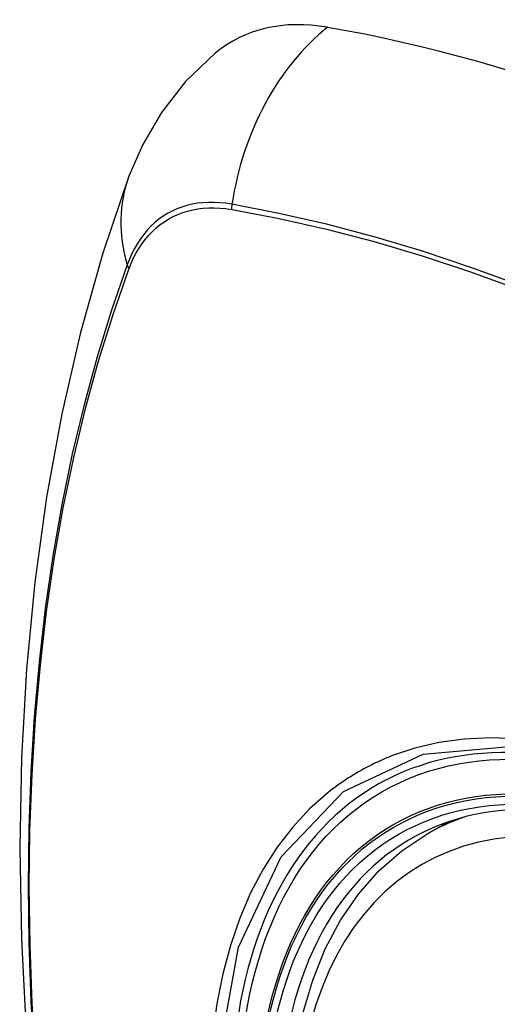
# Model space of a CAD drawing. Header units: inches. Extents: x 635 to 745, y 253 to 341.
# Tile 98 of 127: x 735.549 to 735.785, y 265.671 to 266.158. Entities that reach past the tile are written whole.
import ezdxf

# ---------------------------------------------------------------- set-up
doc = ezdxf.new("R2010")
doc.units = ezdxf.units.IN
doc.header["$MEASUREMENT"] = 0
doc.layers.add('Visible Edges(ANSI)', color=7, linetype='Continuous', lineweight=25)
doc.layers.add('Visible Tangent Edges(ANSI)', color=7, linetype='Continuous', lineweight=25)

msp = doc.modelspace()

# ---------------------------------------------------------------- linework, layer by layer
at = {"layer": 'Visible Edges(ANSI)'}
msp.add_line((735.75061, 265.75494), (735.76088, 265.76087), dxfattribs=at)
at = {"layer": 'Visible Edges(ANSI)', "flags": 128}
for points in [[(735.64586, 266.14121), (735.63124, 266.12713), (735.61931, 266.11183), (735.61005, 266.09605), (735.60323, 266.08032)], [(735.60323, 266.08032), (735.59038, 266.04226), (735.57932, 266.00308), (735.57002, 265.96284), (735.56247, 265.92162), (735.55662, 265.87948), (735.55248, 265.83649), (735.55, 265.79269), (735.54918, 265.74817), (735.55, 265.70297), (735.55242, 265.65716), (735.55645, 265.6108), (735.56204, 265.56397), (735.56919, 265.51672), (735.57787, 265.46912), (735.58806, 265.42124), (735.59974, 265.37316)], [(735.68558, 265.64874), (735.68918, 265.66622), (735.6941, 265.68271), (735.70035, 265.69811), (735.70791, 265.71231), (735.71677, 265.7252), (735.72689, 265.73668), (735.7382, 265.74662), (735.75061, 265.75494)]]:
    msp.add_lwpolyline(points, dxfattribs=at)
at = {"layer": 'Visible Edges(ANSI)'}
for centre, major_axis, start_param, end_param in [((735.74275, 265.99357), (-0.08858, 0.15343), 5.834048, 6.381985), ((736.00454, 264.97758), (-0.64961, 1.12515), 5.161526, 5.834048), ((735.8998, 265.47966), (0.15748, -0.27276), 2.363977, 7.060801)]:
    msp.add_ellipse(centre, major_axis=major_axis, ratio=0.57735, start_param=start_param, end_param=end_param, dxfattribs=at)
msp.add_ellipse((735.89632, 265.47765), major_axis=(-0.15994, 0.27703), ratio=0.57735, dxfattribs=at)
at = {"layer": 'Visible Tangent Edges(ANSI)'}
for p, q in [((735.65399, 266.0639), (735.65433, 266.06385)), ((735.60314, 266.0343), (735.60326, 266.03461))]:
    msp.add_line(p, q, dxfattribs=at)
at = {"layer": 'Visible Tangent Edges(ANSI)', "flags": 128}
for points in [[(735.65414, 266.06647), (735.65119, 266.06694), (735.64827, 266.06725), (735.6454, 266.0674), (735.64258, 266.0674), (735.63982, 266.06725), (735.63711, 266.06694), (735.63447, 266.06648), (735.6319, 266.06586), (735.62939, 266.06509), (735.62696, 266.06418), (735.6246, 266.06311), (735.62233, 266.06189), (735.62013, 266.06053), (735.61803, 266.05903), (735.61602, 266.05738), (735.6141, 266.05558), (735.61227, 266.05366), (735.61054, 266.05159), (735.60892, 266.0494), (735.60739, 266.04708), (735.60597, 266.04463), (735.60466, 266.04206), (735.60345, 266.03938), (735.60236, 266.03657)], [(736.06582, 265.87533), (736.04132, 265.89301), (736.01676, 265.90993), (735.99219, 265.92608), (735.96762, 265.94142), (735.94307, 265.95597), (735.91852, 265.96973), (735.89399, 265.9827), (735.86948, 265.99487), (735.84504, 266.00621), (735.82069, 266.01673), (735.79645, 266.0264), (735.77233, 266.03522), (735.74835, 266.0432), (735.72452, 266.05032), (735.70086, 266.05657), (735.6774, 266.06196), (735.65414, 266.06647)], [(735.60326, 266.03461), (735.60435, 266.03733), (735.60555, 266.03993), (735.60685, 266.04241), (735.60825, 266.04478), (735.60976, 266.04703), (735.61136, 266.04916), (735.61305, 266.05116), (735.61484, 266.05303), (735.61673, 266.05477), (735.6187, 266.05638), (735.62076, 266.05785), (735.6229, 266.05918), (735.62512, 266.06037), (735.62743, 266.06142), (735.6298, 266.06232), (735.63225, 266.06308), (735.63476, 266.0637), (735.63734, 266.06417), (735.63999, 266.0645), (735.64269, 266.06467), (735.64544, 266.0647), (735.64825, 266.06458), (735.6511, 266.06432), (735.65399, 266.0639)], [(735.65433, 266.06385), (735.67751, 266.05944), (735.70091, 266.05415), (735.7245, 266.048), (735.74827, 266.04098), (735.7722, 266.0331), (735.79626, 266.02437), (735.82044, 266.01478), (735.84474, 266.00434), (735.86912, 265.99307), (735.89357, 265.98096), (735.91805, 265.96805), (735.94254, 265.95433), (735.96703, 265.9398), (735.99153, 265.92448), (736.01603, 265.90835), (736.04051, 265.89144), (736.06493, 265.87375)], [(735.60236, 266.03657), (735.5946, 266.01413), (735.58747, 265.99103), (735.581, 265.96729), (735.5752, 265.94294), (735.57006, 265.918), (735.5656, 265.89251), (735.56183, 265.86649), (735.55875, 265.83998), (735.55635, 265.81301), (735.55465, 265.78561), (735.55363, 265.75783), (735.55331, 265.72967), (735.55366, 265.70112), (735.55471, 265.67218), (735.55644, 265.64289)], [(735.55709, 265.6421), (735.55535, 265.67134), (735.5543, 265.70021), (735.55394, 265.72869), (735.55427, 265.75678), (735.55528, 265.78448), (735.557, 265.81179), (735.5594, 265.83867), (735.5625, 265.86508), (735.56629, 265.89099), (735.57076, 265.91636), (735.57592, 265.94118), (735.58174, 265.96541), (735.58823, 265.98902), (735.59536, 266.01198), (735.60314, 266.0343)], [(735.64746, 265.64412), (735.65745, 265.69894), (735.67843, 265.74361), (735.7093, 265.77597), (735.74872, 265.7945), (735.79509, 265.79851), (735.8461, 265.78775), (735.89944, 265.76268), (735.95247, 265.72453), (736.00296, 265.6749)], [(736.02102, 265.65647), (736.00816, 265.67196), (735.9949, 265.68681), (735.98128, 265.70097), (735.96737, 265.71437), (735.95322, 265.72694), (735.9389, 265.73865), (735.92442, 265.74947), (735.90983, 265.75938), (735.89517, 265.76834), (735.88048, 265.77632), (735.86584, 265.78327), (735.85132, 265.78917), (735.83695, 265.79401), (735.82278, 265.79778), (735.80885, 265.80046), (735.79522, 265.80205), (735.78191, 265.80255), (735.769, 265.80193), (735.75655, 265.80023), (735.74459, 265.79744), (735.73314, 265.79359)], [(735.73314, 265.79359), (735.73172, 265.79302), (735.7303, 265.79244), (735.7289, 265.79184), (735.7275, 265.79122), (735.72612, 265.79058), (735.72474, 265.78993), (735.72337, 265.78926), (735.72202, 265.78858), (735.72067, 265.78788), (735.71933, 265.78716), (735.718, 265.78643), (735.71668, 265.78567), (735.71537, 265.78491), (735.71407, 265.78412), (735.71278, 265.78332), (735.71149, 265.78251), (735.71022, 265.78167), (735.70896, 265.78082), (735.70771, 265.77996), (735.70647, 265.77908), (735.70524, 265.77818), (735.70402, 265.77726), (735.70281, 265.77633), (735.70161, 265.77539)], [(735.70161, 265.77539), (735.69258, 265.7674), (735.68422, 265.75841), (735.67655, 265.74847), (735.66961, 265.73761), (735.66342, 265.72587), (735.65802, 265.71328), (735.65342, 265.69989), (735.64965, 265.68575), (735.6467, 265.6709), (735.64458, 265.6554)]]:
    msp.add_lwpolyline(points, dxfattribs=at)
at = {"layer": 'Visible Tangent Edges(ANSI)'}
for centre, major_axis, ratio, start_param, end_param in [((735.74025, 266.05473), (-0.02022, -0.11637), 0.735518, 3.83087, 4.73923), ((735.71411, 266.03964), (-0.11089, 0.04067), 0.735518, 0, 0.496286), ((735.66132, 266.06549), (0.00176, 0.00968), 0.735414, 1.603259, 1.866966), ((735.61167, 266.03683), (0.00925, -0.00336), 0.732421, 3.635219, 3.898926), ((735.8988, 265.47908), (-0.17318, 0.29996), 0.57735, 5.05527, 10.652693), ((735.89875, 265.47906), (-0.15059, 0.26083), 0.57735, 4.097754, 6.89782), ((735.90711, 265.48388), (-0.1565, 0.27106), 0.57735, 6.171189, 6.283185)]:
    msp.add_ellipse(centre, major_axis=major_axis, ratio=ratio, start_param=start_param, end_param=end_param, dxfattribs=at)
for centre, major_axis in [((735.8994, 265.47943), (0.17111, -0.29637)), ((735.89642, 265.47771), (-0.1627, 0.2818)), ((735.89632, 265.47765), (0.1621, -0.28076))]:
    msp.add_ellipse(centre, major_axis=major_axis, ratio=0.57735, dxfattribs=at)

doc.saveas('drawing.dxf')
